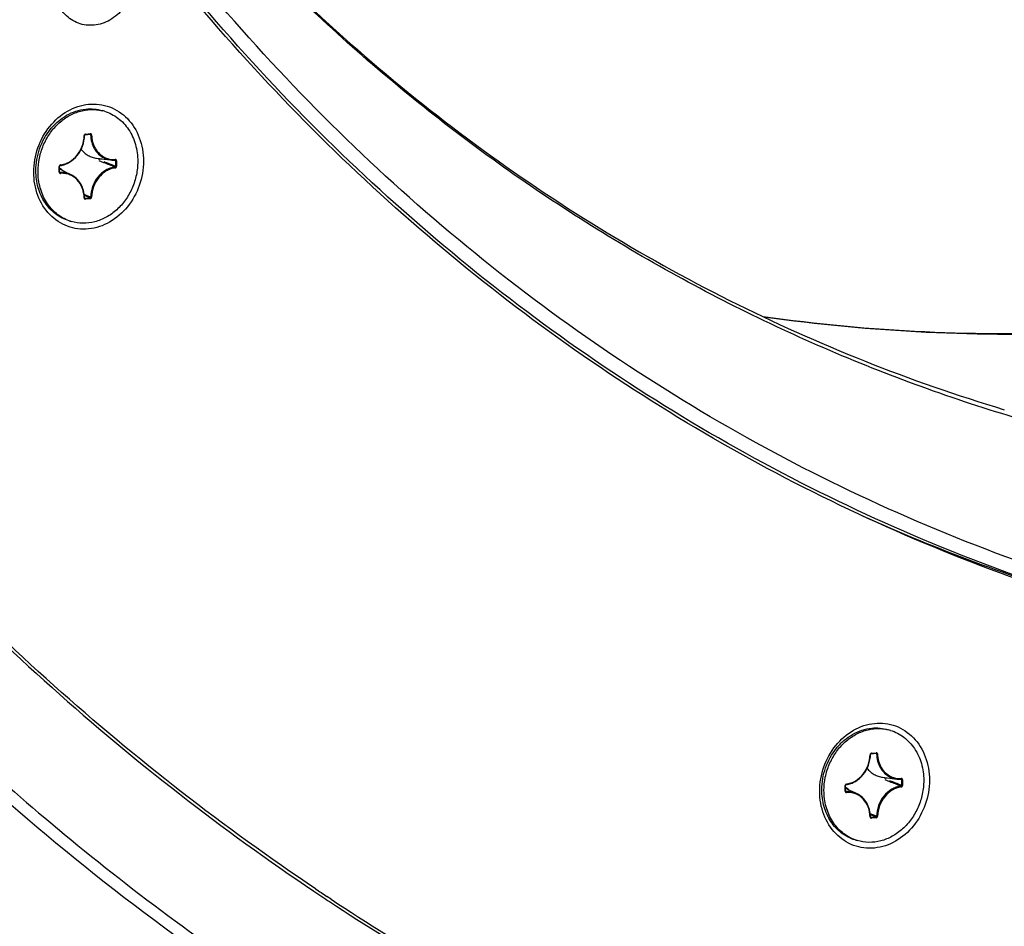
# Model space of a CAD drawing. Header units: millimetres. Extents: x 0 to 420, y 0 to 297.
# Tile 60 of 256: x 163 to 177, y 39 to 52. Entities that reach past the tile are written whole.
import ezdxf

# ---------------------------------------------------------------- set-up
doc = ezdxf.new("R2010")
doc.units = ezdxf.units.MM
doc.header["$LTSCALE"] = 23.1
doc.layers.get('0').update_dxf_attribs({"linetype": 'CONTINUOUS'})
doc.layers.add('02___PRT_ALL_AXES', color=7, linetype='CONTINUOUS')
doc.layers.add('AXES', color=7, linetype='CONTINUOUS')

msp = doc.modelspace()

# ---------------------------------------------------------------- linework, layer by layer
at = {"color": 7, "linetype": 'Continuous'}
for p, q in [((163.7401, 50.4875), (163.8083, 50.4943)), ((163.7441, 50.4959), (163.8123, 50.5028)), ((163.8163, 50.4857), (163.7696, 50.4905)), ((163.8163, 50.4857), (163.7696, 50.4905)), ((163.8083, 50.4943), (163.8093, 50.4943)), ((163.8093, 50.4943), (163.8111, 50.4939)), ((163.8994, 50.1614), (164.0958, 50.1368)), ((164.0015, 50.0979), (163.9351, 50.1236)), ((164.0036, 50.1432), (163.9428, 50.15)), ((164.091, 50.1338), (164.0036, 50.1432)), ((164.1626, 50.1263), (164.091, 50.1338)), ((164.1547, 50.1353), (164.1556, 50.1353)), ((164.156, 50.1352), (164.1576, 50.1348)), ((164.1626, 50.1263), (164.1626, 50.0488)), ((164.1758, 50.1258), (164.1758, 50.0483)), ((163.3805, 49.9685), (163.3805, 50.0461)), ((163.3855, 49.97), (163.3855, 50.0476)), ((163.3855, 50.0111), (163.5449, 49.9321)), ((163.393, 49.9618), (163.3865, 49.9655)), ((163.8163, 49.62), (163.7283, 49.6549)), ((163.8077, 49.6096), (163.7301, 49.6407)), ((163.7395, 49.6028), (163.7327, 49.6066)), ((163.8077, 49.6096), (163.7395, 49.6028)), ((163.8123, 49.5984), (163.7441, 49.5916)), ((174.659, 41.8812), (174.7272, 41.8881)), ((174.663, 41.8897), (174.7312, 41.8965)), ((174.7353, 41.8794), (174.6885, 41.8842)), ((174.7272, 41.8881), (174.7282, 41.8881)), ((174.7282, 41.8881), (174.7301, 41.8877)), ((174.8183, 41.5552), (175.0148, 41.5306)), ((174.9204, 41.4917), (174.854, 41.5173)), ((174.9225, 41.537), (174.8618, 41.5437)), ((175.0099, 41.5275), (174.9225, 41.537)), ((175.0816, 41.5201), (175.0099, 41.5275)), ((175.0737, 41.529), (175.0745, 41.529)), ((175.0749, 41.529), (175.0766, 41.5285)), ((175.0816, 41.5201), (175.0816, 41.4425)), ((175.0948, 41.5196), (175.0948, 41.442)), ((174.2995, 41.3623), (174.2995, 41.4398)), ((174.3045, 41.3638), (174.3045, 41.4413)), ((174.3045, 41.4048), (174.4639, 41.3259)), ((174.3119, 41.3555), (174.3054, 41.3592)), ((174.7353, 41.0137), (174.6472, 41.0487)), ((174.7266, 41.0033), (174.649, 41.0344)), ((174.6584, 40.9965), (174.6516, 41.0004)), ((174.7266, 41.0033), (174.6584, 40.9965)), ((174.7312, 40.9921), (174.663, 40.9853))]:
    msp.add_line(p, q, dxfattribs=at)
for points in [[(163.7318, 50.4764), (163.7318, 50.4766), (163.732, 50.4784), (163.7325, 50.4801), (163.7331, 50.4818), (163.734, 50.4833), (163.735, 50.4846), (163.7362, 50.4857), (163.7374, 50.4866), (163.7387, 50.4872), (163.7399, 50.4875), (163.7401, 50.4875)], [(163.3855, 50.0476), (163.3855, 50.0478), (163.3857, 50.0496), (163.3861, 50.0514), (163.3867, 50.053), (163.3876, 50.0546), (163.3886, 50.056), (163.3897, 50.0571), (163.3909, 50.058), (163.3922, 50.0586), (163.3934, 50.059), (163.3936, 50.059)], [(163.3889, 49.9627), (163.388, 49.9633), (163.3872, 49.9643), (163.3865, 49.9655), (163.3859, 49.9669), (163.3856, 49.9685), (163.3855, 49.97)], [(163.7352, 49.6036), (163.7343, 49.6042), (163.7335, 49.6052), (163.7328, 49.6063), (163.7323, 49.6077), (163.7319, 49.6093), (163.7318, 49.6107)], [(174.6508, 41.8701), (174.6508, 41.8704), (174.651, 41.8721), (174.6514, 41.8739), (174.6521, 41.8755), (174.6529, 41.877), (174.6539, 41.8784), (174.6551, 41.8795), (174.6563, 41.8803), (174.6576, 41.8809), (174.6588, 41.8812), (174.659, 41.8812)], [(174.3045, 41.4413), (174.3045, 41.4416), (174.3046, 41.4434), (174.305, 41.4451), (174.3057, 41.4468), (174.3065, 41.4483), (174.3075, 41.4497), (174.3086, 41.4508), (174.3099, 41.4517), (174.3111, 41.4524), (174.3124, 41.4527), (174.3126, 41.4527)], [(174.3079, 41.3564), (174.307, 41.3571), (174.3061, 41.358), (174.3054, 41.3592), (174.3049, 41.3606), (174.3046, 41.3623), (174.3045, 41.3638)], [(174.6542, 40.9973), (174.6533, 40.998), (174.6525, 40.9989), (174.6518, 41.0001), (174.6512, 41.0015), (174.6509, 41.003), (174.6508, 41.0044)]]:
    msp.add_lwpolyline(points, dxfattribs=at)
for centre, radius, start, end in [((163.7489, 50.4746), 0.0221, 174.09735, 178.65722), ((163.808, 50.4968), 0.00246, 275.8313, 284.0769), ((163.4908, 50.1391), 0.4438, 359.99862, 2.55795), ((154.8386, 26.4728), 25.3398, 68.43065, 68.80148), ((164.1321, 50.4269), 0.2923, 243.6749, 262.88071), ((154.8036, 26.2748), 25.5498, 68.51206, 68.89741), ((164.1333, 50.4382), 0.3037, 262.92275, 274.05079), ((164.1545, 50.1378), 0.00252, 274.15465, 283.96904), ((164.1548, 50.1272), 0.00812, 81.32474, 84.12584), ((163.2162, 49.7283), 0.3377, 50.28849, 59.9103), ((185.0216, 68.4646), 25.5274, 245.78086, 253.25459), ((186.1245, 68.1049), 35.5207, 224.23996, 229.93772), ((174.6678, 41.8683), 0.0221, 174.09735, 178.65722), ((174.727, 41.8905), 0.00246, 275.8313, 284.0769), ((174.4098, 41.5328), 0.4438, 359.99862, 2.5554), ((165.7576, 17.8665), 25.3398, 68.43065, 68.80148), ((175.051, 41.8206), 0.2923, 243.6749, 262.88071), ((165.7225, 17.6686), 25.5498, 68.51206, 68.89741), ((175.0522, 41.832), 0.3037, 262.92275, 274.05079), ((175.0735, 41.5315), 0.00252, 274.15465, 283.96904), ((175.0737, 41.5209), 0.00812, 81.32474, 84.12584), ((174.1352, 41.122), 0.3377, 50.28849, 59.9103), ((185.3751, 67.228), 34.3672, 229.95298, 236.46425), ((185.1442, 67.1087), 32.6899, 236.11662, 236.57324), ((184.9591, 66.8222), 32.3488, 236.56722, 242.99688)]:
    msp.add_arc(centre, radius, start, end, dxfattribs=at)
for points, knots in [([(205.0253, 55.7707), (203.5791, 54.1602), (200.4279, 51.2454), (195.8765, 48.4777), (192.0415, 46.9234), (189.121, 46.1001), (186.167, 45.6204), (183.211, 45.4897), (180.2853, 45.7098), (177.4217, 46.2785), (174.6514, 47.1897), (172.0048, 48.4335), (169.5107, 49.9961), (167.1958, 51.8603), (165.0855, 54.0054), (163.8391, 55.5953), (163.2569, 56.4269)], [0, 0, 0, 0, 0.1341379, 0.2641252, 0.3276177, 0.3901238, 0.4517559, 0.5126694, 0.5730564, 0.633137, 0.6931478, 0.7533292, 0.8139123, 0.8751067, 0.9370899, 1, 1, 1, 1]), ([(163.2591, 56.4333), (164.0819, 55.2609), (165.892, 53.0611), (169.0757, 50.2695), (172.6286, 48.083), (175.1984, 47.0595), (176.5095, 46.6651)], [0, 0, 0, 0, 0.256469, 0.5076095, 0.7548404, 1, 1, 1, 1]), ([(178.315, 44.0358), (176.8226, 44.4639), (173.8979, 45.6037), (169.8746, 48.0984), (166.3041, 51.3159), (164.3067, 53.86), (163.409, 55.2156)], [0, 0, 0, 0, 0.2450752, 0.4922054, 0.7433511, 1, 1, 1, 1]), ([(177.6552, 43.9832), (176.2145, 44.4346), (173.3951, 45.6025), (169.5183, 48.0841), (166.0712, 51.2392), (164.1334, 53.7154), (163.2591, 55.0322)], [0, 0, 0, 0, 0.2450391, 0.4922594, 0.7434591, 1, 1, 1, 1]), ([(177.9467, 43.9355), (176.4801, 44.3766), (173.6079, 45.5326), (169.6573, 48.0221), (166.147, 51.2083), (164.1775, 53.7177), (163.2903, 55.0534)], [0, 0, 0, 0, 0.2450638, 0.4922466, 0.7434189, 1, 1, 1, 1]), ([(164.4369, 52.7181), (164.4369, 52.6325), (164.407, 52.4605), (164.2833, 52.2355), (164.0965, 52.0711), (163.8706, 51.994), (163.6398, 52.0218), (163.446, 52.1521), (163.321, 52.3583), (163.2938, 52.5207), (163.2938, 52.6035)], [0, 0, 0, 0, 0.1343409, 0.2679263, 0.3958734, 0.5162397, 0.6315672, 0.7477706, 0.8701546, 1, 1, 1, 1]), ([(190.9315, 52.0156), (189.5721, 51.1637), (186.7509, 49.6899), (182.988, 48.4705), (179.9432, 47.915), (176.9227, 47.6401), (174.6461, 47.7457), (173.1595, 47.9566)], [0, 0, 0, 0, 0.2588717, 0.5110343, 0.6349938, 0.7576953, 1, 1, 1, 1]), ([(191.0141, 52.0104), (189.6511, 51.1575), (186.8206, 49.6817), (183.0448, 48.4617), (179.9871, 47.9064), (176.9512, 47.6326), (174.6626, 47.7405), (173.1679, 47.9535)], [0, 0, 0, 0, 0.2584462, 0.5104889, 0.6344981, 0.757314, 1, 1, 1, 1]), ([(163.0261, 49.9678), (163.0261, 50.0819), (163.0659, 50.3112), (163.2308, 50.6112), (163.48, 50.8305), (163.7812, 50.9332), (164.0889, 50.8961), (164.3473, 50.7224), (164.5139, 50.4475), (164.5503, 50.2309), (164.5503, 50.1206)], [0, 0, 0, 0, 0.1343413, 0.2679263, 0.3958734, 0.5162397, 0.6315671, 0.7477706, 0.8701542, 1, 1, 1, 1]), ([(163.3936, 50.059), (163.4159, 50.0619), (163.4606, 50.0726), (163.5457, 50.1125), (163.6383, 50.1945), (163.7115, 50.3259), (163.7307, 50.4262), (163.7318, 50.4764)], [0, 0, 0, 0, 0.1161177, 0.2353814, 0.4829868, 0.7406493, 1, 1, 1, 1]), ([(163.3973, 50.0674), (163.419, 50.0702), (163.4624, 50.0807), (163.5452, 50.1195), (163.6355, 50.1997), (163.707, 50.328), (163.7257, 50.4261), (163.7268, 50.4751)], [0, 0, 0, 0, 0.1155896, 0.2345315, 0.4820702, 0.7401577, 1, 1, 1, 1]), ([(163.7268, 50.4751), (163.728, 50.4752), (163.7297, 50.4754), (163.7313, 50.4758), (163.7318, 50.4762), (163.7318, 50.4764)], [0, 0, 0, 0, 0.6982663, 0.8994124, 1, 1, 1, 1]), ([(163.734, 50.4913), (163.731, 50.4886), (163.7281, 50.4836), (163.7271, 50.4782), (163.7269, 50.4769)], [0, 0, 0, 0, 0.7451416, 1, 1, 1, 1]), ([(163.7441, 50.4959), (163.7432, 50.4959), (163.7395, 50.4952), (163.7361, 50.4932), (163.734, 50.4913)], [0, 0, 0, 0, 0.2425545, 1, 1, 1, 1]), ([(163.7441, 50.4959), (163.7441, 50.4949), (163.7439, 50.4919), (163.7422, 50.4877), (163.7401, 50.4875)], [0, 0, 0, 0, 0.3350999, 1, 1, 1, 1]), ([(163.8123, 50.5028), (163.8123, 50.5009), (163.812, 50.4977), (163.8099, 50.4947), (163.8086, 50.4944)], [0, 0, 0, 0, 0.6014251, 1, 1, 1, 1]), ([(163.8111, 50.4939), (163.8127, 50.4934), (163.8156, 50.491), (163.8164, 50.4874), (163.8163, 50.4857)], [0, 0, 0, 0, 0.4841131, 1, 1, 1, 1]), ([(163.8295, 50.4854), (163.8294, 50.4901), (163.8268, 50.4974), (163.819, 50.5025), (163.8144, 50.503), (163.8123, 50.5028)], [0, 0, 0, 0, 0.5163248, 0.7588936, 1, 1, 1, 1]), ([(163.8163, 50.4857), (163.8171, 50.4514), (163.8265, 50.384), (163.8643, 50.2914), (163.9233, 50.2151), (163.975, 50.1785), (164.0024, 50.1649)], [0, 0, 0, 0, 0.2646013, 0.5193967, 0.7637518, 1, 1, 1, 1]), ([(163.8295, 50.4854), (163.8272, 50.4851), (163.8227, 50.4849), (163.8183, 50.4852), (163.8163, 50.4857)], [0, 0, 0, 0, 0.5421058, 1, 1, 1, 1]), ([(163.8295, 50.4854), (163.8303, 50.4516), (163.8396, 50.3851), (163.8773, 50.294), (163.9361, 50.2192), (163.9876, 50.1838), (164.0148, 50.1708)], [0, 0, 0, 0, 0.2647538, 0.5195577, 0.7638133, 1, 1, 1, 1]), ([(163.6848, 50.284), (163.6982, 50.2671), (163.7279, 50.2361), (163.78, 50.1991), (163.8377, 50.1733), (163.8787, 50.164), (163.8994, 50.1614)], [0, 0, 0, 0, 0.2553709, 0.5056875, 0.7530547, 1, 1, 1, 1]), ([(164.5503, 50.1206), (164.5503, 50.0064), (164.5104, 49.7772), (164.3455, 49.4771), (164.0964, 49.2579), (163.7952, 49.1551), (163.4875, 49.1922), (163.229, 49.3659), (163.0624, 49.6408), (163.0261, 49.8574), (163.0261, 49.9678)], [0, 0, 0, 0, 0.1343413, 0.2679263, 0.3958734, 0.5162397, 0.6315671, 0.7477706, 0.8701542, 1, 1, 1, 1]), ([(163.3973, 50.0674), (163.3964, 50.0673), (163.3928, 50.0665), (163.3894, 50.0644), (163.3874, 50.0624)], [0, 0, 0, 0, 0.2424308, 1, 1, 1, 1]), ([(163.3973, 50.0674), (163.3974, 50.0663), (163.3972, 50.0634), (163.3957, 50.0593), (163.3936, 50.059)], [0, 0, 0, 0, 0.3359348, 1, 1, 1, 1]), ([(164.0148, 50.1708), (164.037, 50.1602), (164.0845, 50.1447), (164.1343, 50.142), (164.159, 50.1438)], [0, 0, 0, 0, 0.4981317, 1, 1, 1, 1]), ([(164.159, 50.1438), (164.159, 50.1418), (164.1586, 50.1387), (164.1564, 50.1357), (164.1551, 50.1354)], [0, 0, 0, 0, 0.5988244, 1, 1, 1, 1]), ([(164.1576, 50.1348), (164.1592, 50.1342), (164.162, 50.1317), (164.1627, 50.1281), (164.1626, 50.1263)], [0, 0, 0, 0, 0.4837223, 1, 1, 1, 1]), ([(164.1758, 50.1258), (164.1758, 50.1305), (164.1734, 50.1379), (164.1657, 50.1432), (164.1612, 50.1439), (164.159, 50.1438)], [0, 0, 0, 0, 0.5172318, 0.7597682, 1, 1, 1, 1]), ([(164.1758, 50.1258), (164.1734, 50.1256), (164.169, 50.1255), (164.1646, 50.1258), (164.1626, 50.1263)], [0, 0, 0, 0, 0.5415352, 1, 1, 1, 1]), ([(163.3874, 50.0624), (163.3841, 50.0594), (163.3811, 50.0536), (163.3805, 50.0476), (163.3805, 50.0461)], [0, 0, 0, 0, 0.746538, 1, 1, 1, 1]), ([(163.3805, 50.0461), (163.3818, 50.0462), (163.3834, 50.0465), (163.385, 50.047), (163.3855, 50.0474), (163.3855, 50.0476)], [0, 0, 0, 0, 0.6928994, 0.8948181, 1, 1, 1, 1]), ([(163.3805, 49.9685), (163.3818, 49.9687), (163.3834, 49.9689), (163.385, 49.9694), (163.3855, 49.9698), (163.3855, 49.97)], [0, 0, 0, 0, 0.6928993, 0.894818, 1, 1, 1, 1]), ([(163.3805, 49.9685), (163.3805, 49.9638), (163.383, 49.9564), (163.3906, 49.9511), (163.3952, 49.9504), (163.3973, 49.9506)], [0, 0, 0, 0, 0.5172314, 0.759769, 1, 1, 1, 1]), ([(163.5449, 49.9321), (163.5217, 49.9436), (163.4717, 49.9606), (163.419, 49.9636), (163.393, 49.9618)], [0, 0, 0, 0, 0.4982152, 1, 1, 1, 1]), ([(163.3973, 49.9506), (163.3974, 49.953), (163.3968, 49.957), (163.3946, 49.9611), (163.393, 49.9618)], [0, 0, 0, 0, 0.5784939, 1, 1, 1, 1]), ([(163.7268, 49.6089), (163.7257, 49.6562), (163.7086, 49.7486), (163.6472, 49.8477), (163.58, 49.9043), (163.523, 49.9341), (163.4612, 49.9505), (163.4185, 49.9521), (163.3973, 49.9506)], [0, 0, 0, 0, 0.2672279, 0.5194836, 0.6411658, 0.7608096, 0.8798903, 1, 1, 1, 1]), ([(163.7318, 49.6107), (163.731, 49.6449), (163.7217, 49.7123), (163.6838, 49.8051), (163.6245, 49.8816), (163.5725, 49.9185), (163.5449, 49.9321)], [0, 0, 0, 0, 0.2637707, 0.5182499, 0.7629084, 1, 1, 1, 1]), ([(164.1542, 50.0381), (164.132, 50.0352), (164.0875, 50.0245), (164.0026, 49.9846), (163.9099, 49.9025), (163.8367, 49.7708), (163.8175, 49.6703), (163.8163, 49.62)], [0, 0, 0, 0, 0.1155885, 0.2345303, 0.4820683, 0.7401551, 1, 1, 1, 1]), ([(164.159, 50.0269), (164.1374, 50.0241), (164.094, 50.0137), (164.0111, 49.9748), (163.9208, 49.8947), (163.8494, 49.7663), (163.8307, 49.6683), (163.8295, 49.6192)], [0, 0, 0, 0, 0.1155851, 0.2345284, 0.4820669, 0.7401546, 1, 1, 1, 1]), ([(164.1626, 50.0488), (164.1628, 50.0463), (164.1613, 50.0411), (164.1566, 50.0384), (164.1542, 50.0381)], [0, 0, 0, 0, 0.5153544, 1, 1, 1, 1]), ([(164.159, 50.027), (164.159, 50.0294), (164.1582, 50.0334), (164.1558, 50.0374), (164.1542, 50.0381)], [0, 0, 0, 0, 0.5754626, 1, 1, 1, 1]), ([(164.159, 50.0269), (164.1636, 50.0275), (164.1726, 50.0333), (164.1758, 50.0433), (164.1758, 50.0483)], [0, 0, 0, 0, 0.4804773, 1, 1, 1, 1]), ([(164.1758, 50.0483), (164.1734, 50.048), (164.169, 50.048), (164.1646, 50.0483), (164.1626, 50.0488)], [0, 0, 0, 0, 0.5415352, 1, 1, 1, 1]), ([(163.7268, 49.6089), (163.7281, 49.6091), (163.7295, 49.6094), (163.7318, 49.6101), (163.7318, 49.6107)], [0, 0, 0, 0, 0.6954447, 1, 1, 1, 1]), ([(163.7268, 49.6089), (163.7269, 49.6043), (163.7295, 49.597), (163.7374, 49.5919), (163.7419, 49.5914), (163.7441, 49.5916)], [0, 0, 0, 0, 0.5163352, 0.7589047, 1, 1, 1, 1]), ([(163.7441, 49.5916), (163.7441, 49.594), (163.7434, 49.598), (163.7411, 49.602), (163.7395, 49.6028)], [0, 0, 0, 0, 0.5768332, 1, 1, 1, 1]), ([(163.8163, 49.62), (163.8164, 49.6175), (163.8148, 49.6124), (163.8101, 49.6098), (163.8077, 49.6096)], [0, 0, 0, 0, 0.516032, 1, 1, 1, 1]), ([(163.8123, 49.5984), (163.8123, 49.6008), (163.8116, 49.6049), (163.8093, 49.6088), (163.8077, 49.6096)], [0, 0, 0, 0, 0.5768331, 1, 1, 1, 1]), ([(163.8123, 49.5984), (163.8169, 49.5989), (163.826, 49.6044), (163.8294, 49.6142), (163.8295, 49.6192)], [0, 0, 0, 0, 0.47945, 1, 1, 1, 1]), ([(163.8295, 49.6192), (163.8271, 49.6191), (163.8227, 49.6191), (163.8183, 49.6195), (163.8163, 49.62)], [0, 0, 0, 0, 0.5409735, 1, 1, 1, 1]), ([(160.0107, 46.1503), (161.0237, 44.9638), (163.1916, 42.7375), (165.6435, 40.8272), (166.9194, 39.9704)], [0, 0, 0, 0, 0.5037414, 1, 1, 1, 1]), ([(160.9074, 42.8534), (162.2106, 41.5529), (165.0025, 39.165), (168.1417, 37.2542), (169.765, 36.4408)], [0, 0, 0, 0, 0.5034713, 1, 1, 1, 1]), ([(173.945, 41.3615), (173.945, 41.4756), (173.9849, 41.7049), (174.1498, 42.005), (174.3989, 42.2242), (174.7001, 42.327), (175.0078, 42.2899), (175.2662, 42.1161), (175.4329, 41.8413), (175.4692, 41.6246), (175.4692, 41.5143)], [0, 0, 0, 0, 0.1343413, 0.2679263, 0.3958734, 0.5162397, 0.6315671, 0.7477706, 0.8701542, 1, 1, 1, 1]), ([(174.3126, 41.4527), (174.3348, 41.4556), (174.3795, 41.4664), (174.4646, 41.5062), (174.5572, 41.5883), (174.6304, 41.7196), (174.6496, 41.82), (174.6508, 41.8701)], [0, 0, 0, 0, 0.1161177, 0.2353814, 0.4829868, 0.7406493, 1, 1, 1, 1]), ([(174.3163, 41.4611), (174.3379, 41.4639), (174.3813, 41.4744), (174.4642, 41.5133), (174.5545, 41.5934), (174.6259, 41.7218), (174.6446, 41.8198), (174.6457, 41.8688)], [0, 0, 0, 0, 0.1155896, 0.2345315, 0.4820702, 0.7401577, 1, 1, 1, 1]), ([(174.6458, 41.8688), (174.647, 41.8689), (174.6486, 41.8691), (174.6502, 41.8696), (174.6507, 41.87), (174.6508, 41.8701)], [0, 0, 0, 0, 0.6982663, 0.8994124, 1, 1, 1, 1]), ([(174.653, 41.885), (174.65, 41.8823), (174.647, 41.8773), (174.646, 41.872), (174.6459, 41.8706)], [0, 0, 0, 0, 0.7451416, 1, 1, 1, 1]), ([(174.663, 41.8897), (174.6621, 41.8896), (174.6584, 41.8889), (174.6551, 41.8869), (174.653, 41.885)], [0, 0, 0, 0, 0.2425545, 1, 1, 1, 1]), ([(174.663, 41.8897), (174.663, 41.8886), (174.6628, 41.8856), (174.6611, 41.8815), (174.659, 41.8812)], [0, 0, 0, 0, 0.3350999, 1, 1, 1, 1]), ([(174.7312, 41.8965), (174.7312, 41.8946), (174.7309, 41.8915), (174.7288, 41.8884), (174.7276, 41.8881)], [0, 0, 0, 0, 0.6014251, 1, 1, 1, 1]), ([(174.7301, 41.8877), (174.7316, 41.8871), (174.7345, 41.8847), (174.7353, 41.8812), (174.7353, 41.8794)], [0, 0, 0, 0, 0.4841131, 1, 1, 1, 1]), ([(174.7485, 41.8791), (174.7483, 41.8838), (174.7457, 41.8911), (174.7379, 41.8962), (174.7334, 41.8967), (174.7312, 41.8965)], [0, 0, 0, 0, 0.5163248, 0.7588936, 1, 1, 1, 1]), ([(174.7353, 41.8794), (174.7361, 41.8451), (174.7454, 41.7777), (174.7832, 41.6851), (174.8422, 41.6088), (174.894, 41.5722), (174.9214, 41.5586)], [0, 0, 0, 0, 0.2646013, 0.5193967, 0.7637518, 1, 1, 1, 1]), ([(174.7485, 41.8791), (174.7461, 41.8788), (174.7417, 41.8787), (174.7372, 41.8789), (174.7353, 41.8794)], [0, 0, 0, 0, 0.5421058, 1, 1, 1, 1]), ([(174.7485, 41.8791), (174.7492, 41.8453), (174.7586, 41.7789), (174.7962, 41.6877), (174.855, 41.613), (174.9065, 41.5775), (174.9337, 41.5645)], [0, 0, 0, 0, 0.2647538, 0.5195577, 0.7638133, 1, 1, 1, 1]), ([(174.6037, 41.6777), (174.6172, 41.6609), (174.6469, 41.6299), (174.699, 41.5929), (174.7566, 41.567), (174.7976, 41.5577), (174.8183, 41.5552)], [0, 0, 0, 0, 0.2553709, 0.5056875, 0.7530547, 1, 1, 1, 1]), ([(175.4692, 41.5143), (175.4692, 41.4002), (175.4293, 41.1709), (175.2644, 40.8709), (175.0153, 40.6516), (174.7141, 40.5488), (174.4064, 40.586), (174.148, 40.7597), (173.9813, 41.0345), (173.945, 41.2512), (173.945, 41.3615)], [0, 0, 0, 0, 0.1343413, 0.2679263, 0.3958734, 0.5162397, 0.6315671, 0.7477706, 0.8701542, 1, 1, 1, 1]), ([(174.3063, 41.4562), (174.3031, 41.4531), (174.3001, 41.4473), (174.2995, 41.4414), (174.2995, 41.4398)], [0, 0, 0, 0, 0.746538, 1, 1, 1, 1]), ([(174.3163, 41.4611), (174.3154, 41.461), (174.3117, 41.4602), (174.3084, 41.4581), (174.3063, 41.4562)], [0, 0, 0, 0, 0.2424308, 1, 1, 1, 1]), ([(174.3163, 41.4611), (174.3163, 41.4601), (174.3162, 41.4571), (174.3146, 41.453), (174.3126, 41.4527)], [0, 0, 0, 0, 0.3359348, 1, 1, 1, 1]), ([(174.9337, 41.5645), (174.9559, 41.554), (175.0034, 41.5384), (175.0533, 41.5358), (175.078, 41.5375)], [0, 0, 0, 0, 0.4981317, 1, 1, 1, 1]), ([(175.078, 41.5375), (175.0779, 41.5356), (175.0775, 41.5324), (175.0753, 41.5294), (175.0741, 41.5291)], [0, 0, 0, 0, 0.5988244, 1, 1, 1, 1]), ([(175.0766, 41.5285), (175.0781, 41.5279), (175.0809, 41.5255), (175.0817, 41.5218), (175.0816, 41.5201)], [0, 0, 0, 0, 0.4837223, 1, 1, 1, 1]), ([(175.0948, 41.5196), (175.0948, 41.5243), (175.0923, 41.5317), (175.0846, 41.537), (175.0801, 41.5377), (175.078, 41.5375)], [0, 0, 0, 0, 0.5172318, 0.7597682, 1, 1, 1, 1]), ([(175.0948, 41.5196), (175.0924, 41.5193), (175.088, 41.5193), (175.0835, 41.5196), (175.0816, 41.5201)], [0, 0, 0, 0, 0.5415352, 1, 1, 1, 1]), ([(174.2995, 41.4398), (174.3007, 41.44), (174.3023, 41.4402), (174.304, 41.4407), (174.3045, 41.4411), (174.3045, 41.4413)], [0, 0, 0, 0, 0.6928994, 0.8948181, 1, 1, 1, 1]), ([(174.2995, 41.3623), (174.3007, 41.3624), (174.3023, 41.3626), (174.304, 41.3632), (174.3045, 41.3636), (174.3045, 41.3638)], [0, 0, 0, 0, 0.6928993, 0.894818, 1, 1, 1, 1]), ([(174.2995, 41.3623), (174.2995, 41.3576), (174.3019, 41.3502), (174.3096, 41.3449), (174.3141, 41.3442), (174.3163, 41.3443)], [0, 0, 0, 0, 0.5172314, 0.759769, 1, 1, 1, 1]), ([(174.4639, 41.3259), (174.4406, 41.3374), (174.3906, 41.3543), (174.338, 41.3574), (174.3119, 41.3555)], [0, 0, 0, 0, 0.4982152, 1, 1, 1, 1]), ([(174.3163, 41.3443), (174.3163, 41.3467), (174.3157, 41.3508), (174.3135, 41.3548), (174.3119, 41.3555)], [0, 0, 0, 0, 0.5784939, 1, 1, 1, 1]), ([(174.6457, 41.0027), (174.6447, 41.0499), (174.6275, 41.1423), (174.5661, 41.2414), (174.4989, 41.2981), (174.442, 41.3279), (174.3801, 41.3443), (174.3375, 41.3458), (174.3163, 41.3443)], [0, 0, 0, 0, 0.2672279, 0.5194836, 0.6411658, 0.7608096, 0.8798903, 1, 1, 1, 1]), ([(174.6508, 41.0044), (174.65, 41.0387), (174.6406, 41.1061), (174.6027, 41.1988), (174.5434, 41.2754), (174.4915, 41.3122), (174.4639, 41.3259)], [0, 0, 0, 0, 0.2637707, 0.5182499, 0.7629084, 1, 1, 1, 1]), ([(175.0732, 41.4319), (175.051, 41.429), (175.0064, 41.4182), (174.9215, 41.3784), (174.8289, 41.2962), (174.7556, 41.1646), (174.7364, 41.064), (174.7353, 41.0137)], [0, 0, 0, 0, 0.1155885, 0.2345303, 0.4820683, 0.7401551, 1, 1, 1, 1]), ([(175.078, 41.4207), (175.0563, 41.4179), (175.0129, 41.4074), (174.9301, 41.3685), (174.8397, 41.2884), (174.7683, 41.1601), (174.7496, 41.062), (174.7485, 41.013)], [0, 0, 0, 0, 0.1155851, 0.2345284, 0.4820669, 0.7401546, 1, 1, 1, 1]), ([(175.0816, 41.4425), (175.0817, 41.44), (175.0802, 41.4349), (175.0755, 41.4321), (175.0732, 41.4319)], [0, 0, 0, 0, 0.5153544, 1, 1, 1, 1]), ([(175.078, 41.4207), (175.0779, 41.4231), (175.0771, 41.4272), (175.0748, 41.4311), (175.0732, 41.4319)], [0, 0, 0, 0, 0.5754626, 1, 1, 1, 1]), ([(175.078, 41.4207), (175.0825, 41.4213), (175.0916, 41.4271), (175.0948, 41.437), (175.0948, 41.442)], [0, 0, 0, 0, 0.4804773, 1, 1, 1, 1]), ([(175.0948, 41.442), (175.0924, 41.4418), (175.088, 41.4417), (175.0835, 41.442), (175.0816, 41.4425)], [0, 0, 0, 0, 0.5415352, 1, 1, 1, 1]), ([(174.6457, 41.0027), (174.6459, 40.998), (174.6485, 40.9907), (174.6563, 40.9856), (174.6608, 40.9851), (174.663, 40.9853)], [0, 0, 0, 0, 0.5163352, 0.7589047, 1, 1, 1, 1]), ([(174.6458, 41.0027), (174.647, 41.0028), (174.6484, 41.0031), (174.6508, 41.0039), (174.6508, 41.0044)], [0, 0, 0, 0, 0.6954447, 1, 1, 1, 1]), ([(174.663, 40.9853), (174.663, 40.9877), (174.6623, 40.9918), (174.66, 40.9957), (174.6584, 40.9965)], [0, 0, 0, 0, 0.5768332, 1, 1, 1, 1]), ([(174.7353, 41.0137), (174.7353, 41.0112), (174.7338, 41.0061), (174.729, 41.0035), (174.7266, 41.0033)], [0, 0, 0, 0, 0.516032, 1, 1, 1, 1]), ([(174.7312, 40.9921), (174.7312, 40.9945), (174.7306, 40.9986), (174.7282, 41.0026), (174.7266, 41.0033)], [0, 0, 0, 0, 0.5768331, 1, 1, 1, 1]), ([(174.7312, 40.9921), (174.7358, 40.9926), (174.745, 40.9982), (174.7483, 41.008), (174.7485, 41.013)], [0, 0, 0, 0, 0.47945, 1, 1, 1, 1]), ([(174.7485, 41.013), (174.7461, 41.0128), (174.7417, 41.0129), (174.7372, 41.0132), (174.7353, 41.0137)], [0, 0, 0, 0, 0.5409735, 1, 1, 1, 1])]:
    msp.add_open_spline(points, degree=3, knots=knots, dxfattribs=at)
for points in [[(163.393, 49.9618), (163.3916, 49.9617), (163.3901, 49.962), (163.389, 49.9627)], [(163.7395, 49.6028), (163.7381, 49.6026), (163.7365, 49.6029), (163.7352, 49.6036)], [(174.3119, 41.3555), (174.3106, 41.3554), (174.3091, 41.3557), (174.3079, 41.3564)], [(174.6584, 40.9965), (174.657, 40.9963), (174.6554, 40.9966), (174.6542, 40.9973)]]:
    msp.add_open_spline(points, degree=3, dxfattribs=at)
at = {"layer": '02___PRT_ALL_AXES', "color": 7, "linetype": 'Continuous'}
for p, q in [((167.1577, 39.8593), (167.0984, 39.8985)), ((167.1586, 39.861), (167.099, 39.8995))]:
    msp.add_line(p, q, dxfattribs=at)
for centre, radius, start, end in [((185.1509, 67.1243), 32.667, 236.1229, 236.45307), ((184.9053, 66.7347), 32.2067, 236.56062, 243.01215)]:
    msp.add_arc(centre, radius, start, end, dxfattribs=at)
msp.add_open_spline([(166.9418, 40.003), (165.6673, 40.8587), (163.2178, 42.7666), (161.0521, 44.9901), (160.04, 46.175)], degree=3, knots=[0, 0, 0, 0, 0.4962601, 1, 1, 1, 1], dxfattribs=at)
at = {"layer": 'AXES', "color": 7, "linetype": 'Continuous'}
for p, q in [((164.0086, 50.8133), (163.9786, 50.8223)), ((163.5478, 49.2811), (163.5178, 49.2901)), ((174.9275, 42.207), (174.8975, 42.216)), ((174.4667, 40.6748), (174.4367, 40.6838))]:
    msp.add_line(p, q, dxfattribs=at)
for centre, radius, start, end in [((163.8409, 50.2558), 0.5821, 73.26224, 76.34356), ((163.7154, 49.8384), 0.582, 250.17743, 253.26001), ((174.7599, 41.6496), 0.5821, 73.26224, 76.34356), ((174.6343, 41.2321), 0.582, 250.17743, 253.26001)]:
    msp.add_arc(centre, radius, start, end, dxfattribs=at)
for points, knots in [([(163.0554, 49.9867), (163.0554, 50.0905), (163.0915, 50.2988), (163.2181, 50.5287), (163.3592, 50.6752), (163.4794, 50.7609), (163.6101, 50.8196), (163.7023, 50.8394), (163.7482, 50.844)], [0, 0, 0, 0, 0.2596181, 0.5177741, 0.6436974, 0.766105, 0.8847561, 1, 1, 1, 1]), ([(163.0854, 49.9777), (163.0854, 50.0393), (163.0981, 50.1632), (163.1534, 50.341), (163.2419, 50.5034), (163.3592, 50.6416), (163.4994, 50.7483), (163.6552, 50.8175), (163.8183, 50.845), (163.9268, 50.834), (163.9784, 50.8215)], [0, 0, 0, 0, 0.1318076, 0.2644941, 0.3961288, 0.5249584, 0.6497378, 0.7700096, 0.88628, 1, 1, 1, 1]), ([(163.7482, 50.844), (163.7869, 50.8479), (163.865, 50.8483), (163.9417, 50.8334), (163.9786, 50.8223)], [0, 0, 0, 0, 0.502609, 1, 1, 1, 1]), ([(164.0086, 50.8133), (164.0421, 50.8032), (164.1078, 50.7768), (164.1981, 50.7198), (164.2784, 50.6469), (164.3704, 50.5297), (164.4504, 50.3519), (164.471, 50.1959), (164.471, 50.1166)], [0, 0, 0, 0, 0.1175247, 0.2360664, 0.3565227, 0.4795747, 0.7340352, 1, 1, 1, 1]), ([(164.471, 50.1166), (164.471, 50.0535), (164.4576, 49.9266), (164.3997, 49.7448), (164.307, 49.5797), (164.1845, 49.4406), (164.0387, 49.3352), (163.8775, 49.2698), (163.7099, 49.2487), (163.5998, 49.2654), (163.5478, 49.2811)], [0, 0, 0, 0, 0.1321315, 0.2651174, 0.3969275, 0.525742, 0.6503126, 0.7702649, 0.8862728, 1, 1, 1, 1]), ([(163.5178, 49.2901), (163.4842, 49.3002), (163.4185, 49.3266), (163.3282, 49.3836), (163.2479, 49.4565), (163.1559, 49.5737), (163.076, 49.7515), (163.0554, 49.9075), (163.0554, 49.9867)], [0, 0, 0, 0, 0.1175258, 0.236067, 0.3565232, 0.4795751, 0.7340353, 1, 1, 1, 1]), ([(163.518, 49.2909), (163.4863, 49.3023), (163.4243, 49.331), (163.3395, 49.3896), (163.2645, 49.4627), (163.1788, 49.5783), (163.1045, 49.7509), (163.0854, 49.9013), (163.0854, 49.9777)], [0, 0, 0, 0, 0.1174123, 0.2360418, 0.3566776, 0.4799003, 0.7344653, 1, 1, 1, 1]), ([(173.9743, 41.3805), (173.9743, 41.4842), (174.0104, 41.6925), (174.137, 41.9225), (174.2781, 42.069), (174.3983, 42.1546), (174.529, 42.2133), (174.6213, 42.2332), (174.6671, 42.2378)], [0, 0, 0, 0, 0.2596181, 0.5177741, 0.6436974, 0.766105, 0.8847561, 1, 1, 1, 1]), ([(174.0043, 41.3715), (174.0043, 41.433), (174.0171, 41.5569), (174.0723, 41.7348), (174.1608, 41.8971), (174.2782, 42.0353), (174.4183, 42.142), (174.5741, 42.2112), (174.7372, 42.2387), (174.8457, 42.2278), (174.8973, 42.2152)], [0, 0, 0, 0, 0.1318076, 0.2644941, 0.3961288, 0.5249584, 0.6497378, 0.7700096, 0.88628, 1, 1, 1, 1]), ([(174.6671, 42.2378), (174.7059, 42.2417), (174.7839, 42.2421), (174.8606, 42.2271), (174.8975, 42.216)], [0, 0, 0, 0, 0.502609, 1, 1, 1, 1]), ([(174.9275, 42.207), (174.9611, 42.1969), (175.0267, 42.1705), (175.1171, 42.1136), (175.1973, 42.0407), (175.2893, 41.9234), (175.3693, 41.7456), (175.3899, 41.5896), (175.3899, 41.5104)], [0, 0, 0, 0, 0.1175247, 0.2360664, 0.3565227, 0.4795747, 0.7340352, 1, 1, 1, 1]), ([(175.3899, 41.5104), (175.3899, 41.4473), (175.3765, 41.3203), (175.3186, 41.1385), (175.2259, 40.9735), (175.1034, 40.8343), (174.9577, 40.7289), (174.7964, 40.6635), (174.6288, 40.6424), (174.5187, 40.6592), (174.4667, 40.6748)], [0, 0, 0, 0, 0.1321315, 0.2651174, 0.3969275, 0.525742, 0.6503126, 0.7702649, 0.8862728, 1, 1, 1, 1]), ([(174.4367, 40.6838), (174.4032, 40.6939), (174.3375, 40.7204), (174.2471, 40.7773), (174.1669, 40.8502), (174.0749, 40.9674), (173.9949, 41.1452), (173.9743, 41.3012), (173.9743, 41.3805)], [0, 0, 0, 0, 0.1175258, 0.236067, 0.3565232, 0.4795751, 0.7340353, 1, 1, 1, 1]), ([(174.437, 40.6846), (174.4052, 40.6961), (174.3432, 40.7248), (174.2584, 40.7834), (174.1834, 40.8565), (174.0977, 40.9721), (174.0235, 41.1447), (174.0043, 41.2951), (174.0043, 41.3715)], [0, 0, 0, 0, 0.1174123, 0.2360418, 0.3566776, 0.4799003, 0.7344653, 1, 1, 1, 1])]:
    msp.add_open_spline(points, degree=3, knots=knots, dxfattribs=at)

doc.saveas('drawing.dxf')
